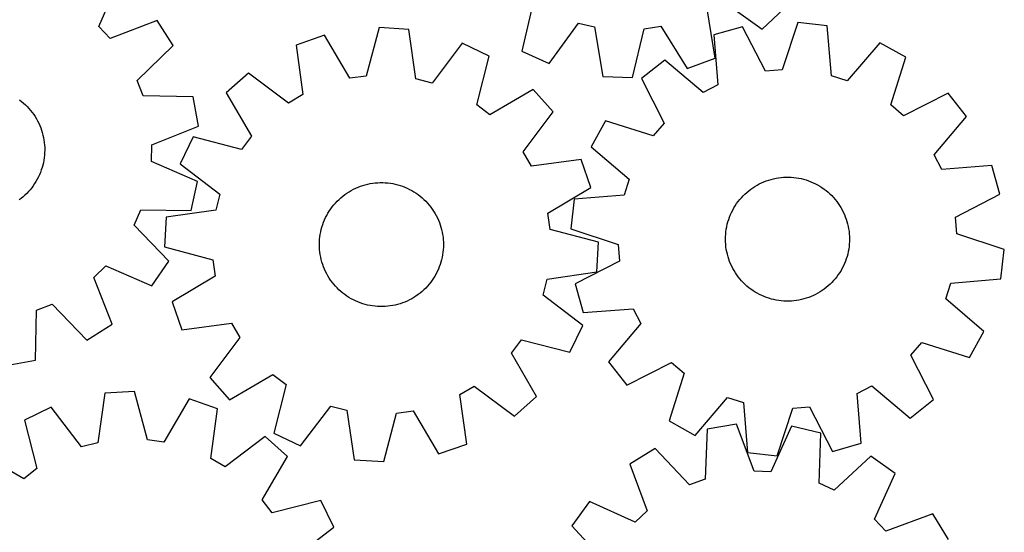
# Model space of a CAD drawing. Header units: millimetres. Extents: x 7 to 1243, y 7 to 1254.
# Tile 9 of 20: x 862 to 1243, y 289 to 487. Entities that reach past the tile are written whole.
import ezdxf

# ---------------------------------------------------------------- set-up
doc = ezdxf.new("R2010")
doc.units = ezdxf.units.MM
doc.layers.add('CUT', color=7, linetype='CONTINUOUS', true_color=0x000000)

msp = doc.modelspace()

# ---------------------------------------------------------------- linework, layer by layer
at = {"layer": 'CUT'}
for p, q in [((893.061303, 484.390842), (900.76272, 502.170904)), ((1061.196201, 493.705678), (1056.799617, 474.834735)), ((1133.991887, 494.658632), (1149.743865, 483.375121)), ((1131.548343, 472.142819), (1128.520581, 491.281133)), ((1149.743865, 483.375121), (1158.189533, 491.233629)), ((897.518351, 479.75647), (893.061303, 484.390842)), ((915.5852, 486.758711), (897.518351, 479.75647)), ((921.806136, 477.043495), (915.5852, 486.758711)), ((1001.523209, 483.983308), (996.586695, 465.246359)), ((1013.040203, 483.316743), (1001.523209, 483.983308)), ((1067.291949, 470.039276), (1078.68383, 485.713059)), ((1078.68383, 485.713059), (1084.94088, 484.232514)), ((1084.94088, 484.232514), (1088.100563, 465.115537)), ((1104.155985, 483.540523), (1110.503326, 484.567147)), ((1110.503326, 484.567147), (1120.738242, 468.114521)), ((1142.213363, 484.291411), (1131.116503, 481.137817)), ((1151.103945, 467.075141), (1142.213363, 484.291411)), ((1163.527259, 486.01172), (1157.512931, 467.592429)), ((1174.986249, 484.678677), (1163.527259, 486.01172)), ((1176.611694, 465.370638), (1174.986249, 484.678677)), ((980.344872, 481.0304), (969.449474, 477.238862)), ((990.218471, 464.358434), (980.344872, 481.0304)), ((1015.782134, 464.135392), (1013.040203, 483.316743)), ((1099.629356, 464.700352), (1104.155985, 483.540523)), ((1131.116503, 481.137817), (1132.608746, 461.819028)), ((907.886819, 463.564065), (921.806136, 477.043495)), ((969.449474, 477.238862), (972.05905, 458.039057)), ((1033.736464, 477.940276), (1022.0054, 462.518714)), ((1044.121696, 472.917088), (1033.736464, 477.940276)), ((1195.336055, 478.11156), (1182.730783, 463.395938)), ((1205.412648, 472.494823), (1195.336055, 478.11156)), ((1039.314525, 454.146538), (1044.121696, 472.917088)), ((1056.799617, 474.834735), (1067.291949, 470.039276)), ((1199.525497, 454.03449), (1205.412648, 472.494823)), ((1112.083365, 471.391984), (1103.038031, 464.231858)), ((1126.885573, 458.888502), (1112.083365, 471.391984)), ((1120.738242, 468.114521), (1131.548343, 472.142819)), ((951.013271, 466.406133), (942.398194, 458.73372)), ((966.515372, 454.781707), (951.013271, 466.406133)), ((996.586695, 465.246359), (990.218471, 464.358434)), ((1088.100563, 465.115537), (1099.629356, 464.700352)), ((1157.512931, 467.592429), (1151.103945, 467.075141)), ((1182.730783, 463.395938), (1176.611694, 465.370638)), ((910.231098, 457.576824), (907.886819, 463.564065)), ((1022.0054, 462.518714), (1015.782134, 464.135392)), ((1103.038031, 464.231858), (1111.809664, 446.954681)), ((1132.608746, 461.819028), (1126.885573, 458.888502)), ((929.602332, 457.132168), (910.231098, 457.576824)), ((942.398194, 458.73372), (952.156575, 441.994054)), ((972.05905, 458.039057), (966.515372, 454.781707)), ((1061.185063, 460.029763), (1044.445397, 450.271382)), ((1068.857475, 451.414686), (1061.185063, 460.029763)), ((1221.70029, 458.640064), (1204.423113, 449.868431)), ((1228.860416, 449.594731), (1221.70029, 458.640064)), ((862.426471, 455.982589), (863.200628, 455.38311)), ((863.200628, 455.38311), (863.949689, 454.752552)), ((863.949689, 454.752552), (864.672407, 454.091966)), ((864.672407, 454.091966), (865.367579, 453.402451)), ((931.631874, 445.775829), (929.602332, 457.132168)), ((1044.445397, 450.271382), (1039.314525, 454.146538)), ((1204.423113, 449.868431), (1199.525497, 454.03449)), ((865.367579, 453.402451), (866.034048, 452.685154)), ((866.034048, 452.685154), (866.670705, 451.941271)), ((866.670705, 451.941271), (867.276491, 451.172038)), ((867.276491, 451.172038), (867.850396, 450.378736)), ((867.850396, 450.378736), (868.391466, 449.562685)), ((1057.23305, 435.912585), (1068.857475, 451.414686)), ((868.391466, 449.562685), (868.8988, 448.725245)), ((868.8988, 448.725245), (869.371554, 447.867807)), ((869.371554, 447.867807), (869.808941, 446.9918)), ((869.808941, 446.9918), (870.210232, 446.098682)), ((870.210232, 446.098682), (870.574761, 445.189939)), ((1089.183273, 447.944216), (1083.566535, 437.867623)), ((1107.643605, 442.057065), (1089.183273, 447.944216)), ((1111.809664, 446.954681), (1107.643605, 442.057065)), ((1216.356934, 434.792523), (1228.860416, 449.594731)), ((870.574761, 445.189939), (870.90192, 444.267084)), ((870.90192, 444.267084), (871.191165, 443.331652)), ((871.191165, 443.331652), (871.442014, 442.385201)), ((871.442014, 442.385201), (871.65405, 441.429305)), ((913.613748, 438.649151), (931.631874, 445.775829)), ((871.65405, 441.429305), (871.82692, 440.465557)), ((871.82692, 440.465557), (871.960336, 439.495559)), ((871.960336, 439.495559), (872.054077, 438.520927)), ((872.054077, 438.520927), (872.107985, 437.543282)), ((913.488361, 432.220546), (913.613748, 438.649151)), ((929.510869, 441.670353), (924.487681, 431.285121)), ((948.281419, 436.863182), (929.510869, 441.670353)), ((952.156575, 441.994054), (948.281419, 436.863182)), ((872.030154, 434.608555), (871.924502, 433.635142)), ((872.096014, 435.585467), (872.030154, 434.608555)), ((872.121972, 436.564253), (872.096014, 435.585467)), ((872.107985, 437.543282), (872.121972, 436.564253)), ((1060.4904, 430.368907), (1057.23305, 435.912585)), ((1083.566535, 437.867623), (1098.282157, 425.262351)), ((1219.287459, 429.069349), (1216.356934, 434.792523)), ((871.370882, 430.752055), (871.108478, 429.808742)), ((871.594591, 431.705286), (871.370882, 430.752055)), ((871.779234, 432.666848), (871.594591, 431.705286)), ((871.924502, 433.635142), (871.779234, 432.666848)), ((931.214885, 424.396687), (913.488361, 432.220546)), ((924.487681, 431.285121), (939.909243, 419.554058)), ((1079.690205, 432.978483), (1060.4904, 430.368907)), ((1083.481743, 422.083085), (1079.690205, 432.978483)), ((870.093781, 427.053914), (869.681597, 426.16577)), ((870.469395, 427.958132), (870.093781, 427.053914)), ((870.807815, 428.876917), (870.469395, 427.958132)), ((871.108478, 429.808742), (870.807815, 428.876917)), ((1238.606249, 430.561592), (1219.287459, 429.069349)), ((1241.759843, 419.464732), (1238.606249, 430.561592)), ((868.23279, 423.612411), (867.681781, 422.803038)), ((868.750327, 424.443585), (868.23279, 423.612411)), ((869.233531, 425.295178), (868.750327, 424.443585)), ((869.681597, 426.16577), (869.233531, 425.295178)), ((928.744055, 413.128126), (931.214885, 424.396687)), ((995.234341, 422.881178), (996.174105, 423.156021)), ((996.174105, 423.156021), (997.124298, 423.392303)), ((997.124298, 423.392303), (998.083337, 423.589632)), ((998.083337, 423.589632), (999.049627, 423.747679)), ((999.049627, 423.747679), (1000.021559, 423.866181)), ((1000.021559, 423.866181), (1000.997516, 423.94494)), ((1000.997516, 423.94494), (1001.975874, 423.983826)), ((1001.975874, 423.983826), (1002.955003, 423.982773)), ((1002.955003, 423.982773), (1003.933274, 423.941785)), ((1003.933274, 423.941785), (1004.90906, 423.860928)), ((1004.90906, 423.860928), (1005.880735, 423.740337)), ((1005.880735, 423.740337), (1006.846683, 423.580214)), ((1006.846683, 423.580214), (1007.805296, 423.380824)), ((1007.805296, 423.380824), (1008.754979, 423.142499)), ((1008.754979, 423.142499), (1009.69415, 422.865637)), ((1098.282157, 425.262351), (1096.307457, 419.143263)), ((1146.96898, 422.528642), (1147.812528, 423.025757)), ((1147.812528, 423.025757), (1148.67565, 423.48805)), ((1148.67565, 423.48805), (1149.55691, 423.914753)), ((1149.55691, 423.914753), (1150.454842, 424.305156)), ((1150.454842, 424.305156), (1151.36795, 424.658608)), ((1151.36795, 424.658608), (1152.294715, 424.974522)), ((1152.294715, 424.974522), (1153.233595, 425.252371)), ((1153.233595, 425.252371), (1154.183026, 425.491694)), ((1154.183026, 425.491694), (1155.141429, 425.692092)), ((1155.141429, 425.692092), (1156.107208, 425.853231)), ((1156.107208, 425.853231), (1157.078756, 425.974843)), ((1157.078756, 425.974843), (1158.054456, 426.056726)), ((1158.054456, 426.056726), (1159.032684, 426.098743)), ((1159.032684, 426.098743), (1160.011811, 426.100825)), ((1160.011811, 426.100825), (1160.990209, 426.062967)), ((1160.990209, 426.062967), (1161.966248, 425.985234)), ((1161.966248, 425.985234), (1162.938305, 425.867754)), ((1162.938305, 425.867754), (1163.90476, 425.710724)), ((1163.90476, 425.710724), (1164.864007, 425.514403)), ((1164.864007, 425.514403), (1165.814447, 425.27912)), ((1165.814447, 425.27912), (1166.754499, 425.005265)), ((1166.754499, 425.005265), (1167.682599, 424.693295)), ((1167.682599, 424.693295), (1168.597202, 424.343728)), ((1168.597202, 424.343728), (1169.496786, 423.957147)), ((1169.496786, 423.957147), (1170.379852, 423.534196)), ((1170.379852, 423.534196), (1171.244933, 423.075577)), ((1171.244933, 423.075577), (1172.090587, 422.582054)), ((865.162173, 419.809911), (864.458621, 419.128949)), ((865.837364, 420.519004), (865.162173, 419.809911)), ((866.483071, 421.255047), (865.837364, 420.519004)), ((867.098217, 422.016814), (866.483071, 421.255047)), ((867.681781, 422.803038), (867.098217, 422.016814)), ((939.909243, 419.554058), (938.292565, 413.330791)), ((987.49607, 418.768334), (988.274516, 419.362233)), ((988.274516, 419.362233), (989.07654, 419.923886)), ((989.07654, 419.923886), (989.900805, 420.452358)), ((989.900805, 420.452358), (990.745939, 420.946769)), ((990.745939, 420.946769), (991.610537, 421.406297)), ((991.610537, 421.406297), (992.493158, 421.830178)), ((992.493158, 421.830178), (993.392335, 422.217704)), ((993.392335, 422.217704), (994.30657, 422.568232)), ((994.30657, 422.568232), (995.234341, 422.881178)), ((1009.69415, 422.865637), (1010.621247, 422.550698)), ((1010.621247, 422.550698), (1011.534726, 422.198206)), ((1011.534726, 422.198206), (1012.433067, 421.808747)), ((1012.433067, 421.808747), (1013.314776, 421.382971)), ((1013.314776, 421.382971), (1014.178383, 420.921585)), ((1014.178383, 420.921585), (1015.022453, 420.425358)), ((1015.022453, 420.425358), (1015.84558, 419.895116)), ((1015.84558, 419.895116), (1016.646394, 419.33174)), ((1016.646394, 419.33174), (1017.423563, 418.73617)), ((1066.809776, 412.209486), (1083.481743, 422.083085)), ((1096.307457, 419.143263), (1076.999419, 417.517818)), ((1142.394815, 418.86493), (1143.092731, 419.551667)), ((1143.092731, 419.551667), (1143.818078, 420.209365)), ((1143.818078, 420.209365), (1144.569648, 420.83693)), ((1144.569648, 420.83693), (1145.34619, 421.433318)), ((1145.34619, 421.433318), (1146.146411, 421.997535)), ((1146.146411, 421.997535), (1146.96898, 422.528642)), ((1172.090587, 422.582054), (1172.915407, 422.054449)), ((1172.915407, 422.054449), (1173.71802, 421.493639)), ((1173.71802, 421.493639), (1174.497091, 420.900559)), ((1174.497091, 420.900559), (1175.251322, 420.276196)), ((1175.251322, 420.276196), (1175.979459, 419.621588)), ((1175.979459, 419.621588), (1176.68029, 418.937825)), ((1224.543572, 410.57415), (1241.759843, 419.464732)), ((862.971164, 417.8559), (862.189734, 417.265932)), ((863.727879, 418.47725), (862.971164, 417.8559)), ((864.458621, 419.128949), (863.727879, 418.47725)), ((983.390038, 414.586673), (984.001338, 415.351531)), ((984.001338, 415.351531), (984.643327, 416.090819)), ((984.643327, 416.090819), (985.314935, 416.803305)), ((985.314935, 416.803305), (986.015047, 417.487805)), ((986.015047, 417.487805), (986.742495, 418.143178)), ((986.742495, 418.143178), (987.49607, 418.768334)), ((1017.423563, 418.73617), (1018.175792, 418.109395)), ((1018.175792, 418.109395), (1018.90183, 417.45246)), ((1018.90183, 417.45246), (1019.600468, 416.766457)), ((1019.600468, 416.766457), (1020.270544, 416.052529)), ((1020.270544, 416.052529), (1020.910942, 415.311863)), ((1076.999419, 417.517818), (1075.666375, 406.058827)), ((1139.355637, 415.037256), (1139.899958, 415.851142)), ((1139.899958, 415.851142), (1140.477022, 416.642148)), ((1140.477022, 416.642148), (1141.085871, 417.408959)), ((1141.085871, 417.408959), (1141.72549, 418.150298)), ((1141.72549, 418.150298), (1142.394815, 418.86493)), ((1176.68029, 418.937825), (1177.352647, 418.226045)), ((1177.352647, 418.226045), (1177.995413, 417.487433)), ((1177.995413, 417.487433), (1178.607516, 416.723218)), ((1178.607516, 416.723218), (1179.187939, 415.934672)), ((1179.187939, 415.934672), (1179.735716, 415.123108)), ((906.794253, 407.547899), (909.370216, 413.439173)), ((909.370216, 413.439173), (928.744055, 413.128126)), ((938.292565, 413.330791), (919.111214, 410.58886)), ((981.271274, 411.29759), (981.75018, 412.151606)), ((981.75018, 412.151606), (982.263522, 412.985378)), ((982.263522, 412.985378), (982.810445, 413.797518)), ((982.810445, 413.797518), (983.390038, 414.586673)), ((1020.910942, 415.311863), (1021.520596, 414.545693)), ((1021.520596, 414.545693), (1022.098492, 413.755293)), ((1022.098492, 413.755293), (1022.643668, 412.94198)), ((1022.643668, 412.94198), (1023.155216, 412.107107)), ((1023.155216, 412.107107), (1023.632286, 411.252063)), ((1067.697702, 405.841262), (1066.809776, 412.209486)), ((1137.154919, 410.673252), (1137.523069, 411.580534)), ((1137.523069, 411.580534), (1137.92792, 412.472045)), ((1137.92792, 412.472045), (1138.368797, 413.3463)), ((1138.368797, 413.3463), (1138.844967, 414.201845)), ((1138.844967, 414.201845), (1139.355637, 415.037256)), ((1179.735716, 415.123108), (1180.249933, 414.289877)), ((1180.249933, 414.289877), (1180.729737, 413.436364)), ((1180.729737, 413.436364), (1181.174328, 412.563991)), ((1181.174328, 412.563991), (1181.582966, 411.67421)), ((1181.582966, 411.67421), (1181.954971, 410.768502)), ((919.111214, 410.58886), (918.444649, 399.071866)), ((979.715061, 407.707962), (980.048846, 408.628441)), ((980.048846, 408.628441), (980.419899, 409.53454)), ((980.419899, 409.53454), (980.827601, 410.42475)), ((980.827601, 410.42475), (981.271274, 411.29759)), ((1023.632286, 411.252063), (1024.074082, 410.378271)), ((1024.074082, 410.378271), (1024.479869, 409.487187)), ((1024.479869, 409.487187), (1024.848973, 408.580293)), ((1024.848973, 408.580293), (1025.180779, 407.659098)), ((1136.060639, 406.916953), (1136.276486, 407.871995)), ((1136.276486, 407.871995), (1136.531108, 408.817438)), ((1136.531108, 408.817438), (1136.824082, 409.751709)), ((1136.824082, 409.751709), (1137.154919, 410.673252)), ((1181.954971, 410.768502), (1182.289723, 409.848374)), ((1182.289723, 409.848374), (1182.586667, 408.915357)), ((1182.586667, 408.915357), (1182.845307, 407.971006)), ((1182.845307, 407.971006), (1183.065213, 407.01689)), ((1225.060861, 404.165164), (1224.543572, 410.57415)), ((920.177364, 393.535949), (906.794253, 407.547899)), ((978.622369, 402.94417), (978.762755, 403.913183)), ((978.762755, 403.913183), (978.942549, 404.875664)), ((978.942549, 404.875664), (979.161452, 405.83001)), ((979.161452, 405.83001), (979.419099, 406.774634)), ((979.419099, 406.774634), (979.715061, 407.707962)), ((1025.180779, 407.659098), (1025.474735, 406.725136)), ((1025.474735, 406.725136), (1025.730351, 405.779961)), ((1025.730351, 405.779961), (1025.947202, 404.825146)), ((1025.947202, 404.825146), (1026.124926, 403.862281)), ((1086.43465, 400.904748), (1067.697702, 405.841262)), ((1075.666375, 406.058827), (1094.085666, 400.044499)), ((1135.591209, 403.032771), (1135.649016, 404.010193)), ((1135.649016, 404.010193), (1135.746643, 404.984444)), ((1135.746643, 404.984444), (1135.883927, 405.953902)), ((1135.883927, 405.953902), (1136.060639, 406.916953)), ((1183.065213, 407.01689), (1183.246019, 406.054599)), ((1183.246019, 406.054599), (1183.387424, 405.085734)), ((1183.387424, 405.085734), (1183.489192, 404.111907)), ((1183.489192, 404.111907), (1183.551155, 403.13474)), ((1243.480152, 398.150836), (1225.060861, 404.165164)), ((978.439664, 400.014101), (978.460689, 400.993005)), ((978.460689, 400.993005), (978.521624, 401.970237)), ((978.521624, 401.970237), (978.622369, 402.94417)), ((1026.124926, 403.862281), (1026.263229, 402.892968)), ((1026.263229, 402.892968), (1026.36188, 401.918821)), ((1026.36188, 401.918821), (1026.420715, 400.94146)), ((1026.420715, 400.94146), (1026.439636, 399.962513)), ((1085.768086, 389.387754), (1086.43465, 400.904748)), ((1135.573318, 402.053805), (1135.591209, 403.032771)), ((1135.595372, 401.074924), (1135.573318, 402.053805)), ((1135.657335, 400.097757), (1135.595372, 401.074924)), ((1135.759103, 399.12393), (1135.657335, 400.097757)), ((1183.49751, 400.19947), (1183.399884, 399.22522)), ((1183.555318, 401.176892), (1183.49751, 400.19947)), ((1183.551155, 403.13474), (1183.573209, 402.155858)), ((1183.573209, 402.155858), (1183.555318, 401.176892)), ((918.444649, 399.071866), (937.181598, 394.135353)), ((978.458584, 399.035154), (978.439664, 400.014101)), ((978.517419, 398.057793), (978.458584, 399.035154)), ((978.61607, 397.083646), (978.517419, 398.057793)), ((978.754373, 396.114333), (978.61607, 397.083646)), ((1026.256931, 397.032444), (1026.116545, 396.063431)), ((1026.357676, 398.006377), (1026.256931, 397.032444)), ((1026.418611, 398.983609), (1026.357676, 398.006377)), ((1026.439636, 399.962513), (1026.418611, 398.983609)), ((1094.085666, 400.044499), (1094.602954, 393.635513)), ((1135.900508, 398.155065), (1135.759103, 399.12393)), ((1136.081314, 397.192773), (1135.900508, 398.155065)), ((1136.30122, 396.238658), (1136.081314, 397.192773)), ((1182.870041, 396.337668), (1182.615419, 395.392225)), ((1183.085887, 397.292711), (1182.870041, 396.337668)), ((1183.2626, 398.255762), (1183.085887, 397.292711)), ((1183.399884, 399.22522), (1183.2626, 398.255762)), ((1242.147108, 386.691846), (1243.480152, 398.150836)), ((913.582323, 384.070701), (920.177364, 393.535949)), ((937.181598, 394.135353), (938.069523, 387.767129)), ((978.932098, 395.151468), (978.754373, 396.114333)), ((979.148949, 394.196654), (978.932098, 395.151468)), ((979.404565, 393.251479), (979.148949, 394.196654)), ((979.69852, 392.317517), (979.404565, 393.251479)), ((1025.460201, 393.201981), (1025.164239, 392.268652)), ((1025.717848, 394.146604), (1025.460201, 393.201981)), ((1025.936751, 395.10095), (1025.717848, 394.146604)), ((1026.116545, 396.063431), (1025.936751, 395.10095)), ((1094.602954, 393.635513), (1077.386684, 384.744932)), ((1136.55986, 395.294306), (1136.30122, 396.238658)), ((1136.856803, 394.361289), (1136.55986, 395.294306)), ((1137.191556, 393.441161), (1136.856803, 394.361289)), ((1137.563561, 392.535453), (1137.191556, 393.441161)), ((1137.972199, 391.645672), (1137.563561, 392.535453)), ((1181.623458, 392.629129), (1181.218607, 391.737619)), ((1181.991608, 393.536411), (1181.623458, 392.629129)), ((1182.322445, 394.457955), (1181.991608, 393.536411)), ((1182.615419, 395.392225), (1182.322445, 394.457955)), ((891.167889, 387.31507), (895.802262, 391.772119)), ((895.802262, 391.772119), (913.582323, 384.070701)), ((980.030326, 391.396322), (979.69852, 392.317517)), ((980.39943, 390.489427), (980.030326, 391.396322)), ((980.805218, 389.598343), (980.39943, 390.489427)), ((981.247014, 388.724551), (980.805218, 389.598343)), ((981.724083, 387.869508), (981.247014, 388.724551)), ((1023.608025, 388.679024), (1023.129119, 387.825008)), ((1024.051699, 389.551864), (1023.608025, 388.679024)), ((1024.459401, 390.442074), (1024.051699, 389.551864)), ((1024.830453, 391.348173), (1024.459401, 390.442074)), ((1025.164239, 392.268652), (1024.830453, 391.348173)), ((1066.586735, 386.645823), (1085.768086, 389.387754)), ((1138.41679, 390.773299), (1137.972199, 391.645672)), ((1138.896593, 389.919787), (1138.41679, 390.773299)), ((1139.410811, 389.086555), (1138.896593, 389.919787)), ((1139.958588, 388.274991), (1139.410811, 389.086555)), ((1179.79089, 389.172408), (1179.246569, 388.358522)), ((1180.30156, 390.007818), (1179.79089, 389.172408)), ((1180.77773, 390.863364), (1180.30156, 390.007818)), ((1181.218607, 391.737619), (1180.77773, 390.863364)), ((898.170131, 369.248221), (891.167889, 387.31507)), ((938.069523, 387.767129), (921.397557, 377.893529)), ((982.235632, 387.034634), (981.724083, 387.869508)), ((982.780807, 386.221321), (982.235632, 387.034634)), ((983.358703, 385.430921), (982.780807, 386.221321)), ((983.968358, 384.664751), (983.358703, 385.430921)), ((1021.489261, 385.389941), (1020.877962, 384.625083)), ((1022.068855, 386.179096), (1021.489261, 385.389941)), ((1022.615778, 386.991236), (1022.068855, 386.179096)), ((1023.129119, 387.825008), (1022.615778, 386.991236)), ((1064.970057, 380.422557), (1066.586735, 386.645823)), ((1140.539011, 387.486445), (1139.958588, 388.274991)), ((1141.151114, 386.72223), (1140.539011, 387.486445)), ((1141.79388, 385.983618), (1141.151114, 386.72223)), ((1142.466237, 385.271839), (1141.79388, 385.983618)), ((1143.167068, 384.588076), (1142.466237, 385.271839)), ((1176.751712, 385.344733), (1176.053796, 384.657997)), ((1177.421037, 386.059366), (1176.751712, 385.344733)), ((1178.060656, 386.800704), (1177.421037, 386.059366)), ((1178.669505, 387.567515), (1178.060656, 386.800704)), ((1179.246569, 388.358522), (1178.669505, 387.567515)), ((1220.86437, 378.947312), (1222.83907, 385.066401)), ((1222.83907, 385.066401), (1242.147108, 386.691846)), ((984.608756, 383.924086), (983.968358, 384.664751)), ((985.278831, 383.210157), (984.608756, 383.924086)), ((985.97747, 382.524155), (985.278831, 383.210157)), ((986.703508, 381.867219), (985.97747, 382.524155)), ((987.455737, 381.240445), (986.703508, 381.867219)), ((988.232905, 380.644874), (987.455737, 381.240445)), ((1017.38323, 381.20828), (1016.604783, 380.614381)), ((1018.136805, 381.833436), (1017.38323, 381.20828)), ((1018.864253, 382.48881), (1018.136805, 381.833436)), ((1019.564364, 383.173309), (1018.864253, 382.48881)), ((1020.235973, 383.885795), (1019.564364, 383.173309)), ((1020.877962, 384.625083), (1020.235973, 383.885795)), ((1077.386684, 384.744932), (1080.540278, 373.648071)), ((1143.895205, 383.933468), (1143.167068, 384.588076)), ((1144.649436, 383.309104), (1143.895205, 383.933468)), ((1145.428507, 382.716024), (1144.649436, 383.309104)), ((1146.23112, 382.155215), (1145.428507, 382.716024)), ((1147.05594, 381.62761), (1146.23112, 382.155215)), ((1147.901594, 381.134087), (1147.05594, 381.62761)), ((1148.766674, 380.675468), (1147.901594, 381.134087)), ((1171.333999, 381.183907), (1170.470877, 380.721613)), ((1172.177547, 381.681021), (1171.333999, 381.183907)), ((1173.000116, 382.212129), (1172.177547, 381.681021)), ((1173.800337, 382.776346), (1173.000116, 382.212129)), ((1174.576879, 383.372733), (1173.800337, 382.776346)), ((1175.328449, 384.000298), (1174.576879, 383.372733)), ((1176.053796, 384.657997), (1175.328449, 384.000298)), ((921.397557, 377.893529), (925.189095, 366.998131)), ((989.033719, 380.081499), (988.232905, 380.644874)), ((989.856846, 379.551256), (989.033719, 380.081499)), ((990.700916, 379.055029), (989.856846, 379.551256)), ((991.564524, 378.593643), (990.700916, 379.055029)), ((992.446232, 378.167867), (991.564524, 378.593643)), ((993.344574, 377.778409), (992.446232, 378.167867)), ((994.258053, 377.425916), (993.344574, 377.778409)), ((995.18515, 377.110977), (994.258053, 377.425916)), ((1010.57273, 377.408382), (1009.644959, 377.095436)), ((1011.486965, 377.75891), (1010.57273, 377.408382)), ((1012.386141, 378.146437), (1011.486965, 377.75891)), ((1013.268763, 378.570317), (1012.386141, 378.146437)), ((1014.133361, 379.029845), (1013.268763, 378.570317)), ((1014.978495, 379.524257), (1014.133361, 379.029845)), ((1015.80276, 380.052729), (1014.978495, 379.524257)), ((1016.604783, 380.614381), (1015.80276, 380.052729)), ((1080.391619, 368.691493), (1064.970057, 380.422557)), ((1149.649741, 380.252516), (1148.766674, 380.675468)), ((1150.549325, 379.865935), (1149.649741, 380.252516)), ((1151.463927, 379.516369), (1150.549325, 379.865935)), ((1152.392027, 379.204398), (1151.463927, 379.516369)), ((1153.33208, 378.930544), (1152.392027, 379.204398)), ((1154.28252, 378.69526), (1153.33208, 378.930544)), ((1155.241767, 378.49894), (1154.28252, 378.69526)), ((1156.208222, 378.341909), (1155.241767, 378.49894)), ((1157.180279, 378.224429), (1156.208222, 378.341909)), ((1158.156318, 378.146696), (1157.180279, 378.224429)), ((1159.134716, 378.108839), (1158.156318, 378.146696)), ((1160.113843, 378.110921), (1159.134716, 378.108839)), ((1161.092071, 378.152938), (1160.113843, 378.110921)), ((1162.067771, 378.234821), (1161.092071, 378.152938)), ((1163.039319, 378.356433), (1162.067771, 378.234821)), ((1164.005098, 378.517572), (1163.039319, 378.356433)), ((1164.963501, 378.717969), (1164.005098, 378.517572)), ((1165.912932, 378.957292), (1164.963501, 378.717969)), ((1166.851812, 379.235141), (1165.912932, 378.957292)), ((1167.778577, 379.551055), (1166.851812, 379.235141)), ((1168.691685, 379.904508), (1167.778577, 379.551055)), ((1169.589617, 380.29491), (1168.691685, 379.904508)), ((1170.470877, 380.721613), (1169.589617, 380.29491)), ((1235.579992, 366.34204), (1220.86437, 378.947312)), ((868.543588, 355.23109), (868.988244, 374.602323)), ((868.988244, 374.602323), (874.975484, 376.946602)), ((874.975484, 376.946602), (888.454914, 363.027285)), ((996.124321, 376.834115), (995.18515, 377.110977)), ((997.074003, 376.59579), (996.124321, 376.834115)), ((998.032616, 376.396401), (997.074003, 376.59579)), ((998.998564, 376.236277), (998.032616, 376.396401)), ((999.97024, 376.115687), (998.998564, 376.236277)), ((1000.946025, 376.03483), (999.97024, 376.115687)), ((1001.924297, 375.993841), (1000.946025, 376.03483)), ((1002.903426, 375.992789), (1001.924297, 375.993841)), ((1003.881783, 376.031674), (1002.903426, 375.992789)), ((1004.85774, 376.110434), (1003.881783, 376.031674)), ((1005.829673, 376.228935), (1004.85774, 376.110434)), ((1006.795963, 376.386982), (1005.829673, 376.228935)), ((1007.755002, 376.584311), (1006.795963, 376.386982)), ((1008.705194, 376.820594), (1007.755002, 376.584311)), ((1009.644959, 377.095436), (1008.705194, 376.820594)), ((1080.540278, 373.648071), (1099.859068, 375.140314)), ((1099.859068, 375.140314), (1102.789593, 369.417141)), ((925.189095, 366.998131), (944.3889, 369.607707)), ((944.3889, 369.607707), (947.64625, 364.064029)), ((888.454914, 363.027285), (898.170131, 369.248221)), ((1075.36843, 358.306261), (1080.391619, 368.691493)), ((1102.789593, 369.417141), (1090.286111, 354.614933)), ((1229.963254, 356.265447), (1235.579992, 366.34204)), ((947.64625, 364.064029), (936.021824, 348.561928)), ((1052.722725, 357.98256), (1056.597881, 363.113432)), ((1056.597881, 363.113432), (1075.36843, 358.306261)), ((1207.336863, 357.254983), (1211.502922, 362.152598)), ((1211.502922, 362.152598), (1229.963254, 356.265447)), ((857.187249, 353.201547), (868.543588, 355.23109)), ((1062.481106, 341.242894), (1052.722725, 357.98256)), ((1090.286111, 354.614933), (1097.446237, 345.569599)), ((1216.108496, 339.977805), (1207.336863, 357.254983)), ((1097.446237, 345.569599), (1114.723414, 354.341232)), ((1114.723414, 354.341232), (1119.62103, 350.175173)), ((936.021824, 348.561928), (943.694237, 339.946851)), ((943.694237, 339.946851), (960.433903, 349.705232)), ((960.433903, 349.705232), (965.564775, 345.830076)), ((1119.62103, 350.175173), (1113.733879, 331.714841)), ((906.877221, 343.154955), (895.36113, 342.472965)), ((911.838827, 324.424635), (906.877221, 343.154955)), ((965.564775, 345.830076), (960.757604, 327.059527)), ((1032.82025, 341.937557), (1038.363927, 345.194907)), ((1038.363927, 345.194907), (1053.866029, 333.570482)), ((1186.537781, 342.390636), (1192.260954, 345.321161)), ((1192.260954, 345.321161), (1207.063162, 332.817679)), ((895.36113, 342.472965), (892.644894, 323.287958)), ((928.059494, 340.230417), (918.208235, 323.545241)), ((938.959961, 336.453477), (928.059494, 340.230417)), ((1035.429826, 322.737752), (1032.82025, 341.937557)), ((1053.866029, 333.570482), (1062.481106, 341.242894)), ((1123.810472, 326.098103), (1136.415744, 340.813726)), ((1136.415744, 340.813726), (1142.534833, 338.839025)), ((1188.030024, 323.071846), (1186.537781, 342.390636)), ((1207.063162, 332.817679), (1216.108496, 339.977805)), ((874.672089, 337.06878), (864.293594, 332.031686)), ((886.423798, 321.662946), (874.672089, 337.06878)), ((936.376104, 317.250193), (938.959961, 336.453477)), ((971.142836, 322.036338), (982.873899, 337.4579)), ((982.873899, 337.4579), (989.097165, 335.841222)), ((989.097165, 335.841222), (991.839096, 316.659871)), ((1008.292604, 334.730255), (1014.660828, 335.618181)), ((1014.660828, 335.618181), (1024.534427, 318.946214)), ((1142.534833, 338.839025), (1144.160277, 319.530987)), ((1155.619268, 318.197943), (1161.633596, 336.617234)), ((1161.633596, 336.617234), (1168.042582, 337.134523)), ((1168.042582, 337.134523), (1176.933164, 319.918252)), ((864.293594, 332.031686), (869.125904, 313.267593)), ((1003.356091, 315.993306), (1008.292604, 334.730255)), ((1113.733879, 331.714841), (1123.810472, 326.098103)), ((1128.43194, 328.581981), (1127.669659, 309.220644)), ((1139.820035, 330.425008), (1128.43194, 328.581981)), ((1146.650261, 312.292429), (1139.820035, 330.425008)), ((1161.189464, 329.657461), (1153.075945, 312.061631)), ((1172.415988, 327.002161), (1161.189464, 329.657461)), ((918.208235, 323.545241), (911.838827, 324.424635)), ((957.410657, 325.645451), (941.92414, 314.000272)), ((966.036004, 317.984585), (957.410657, 325.645451)), ((960.757604, 327.059527), (971.142836, 322.036338)), ((1171.787256, 307.636028), (1172.415988, 327.002161)), ((892.644894, 323.287958), (886.423798, 321.662946)), ((1024.534427, 318.946214), (1035.429826, 322.737752)), ((1108.395435, 321.113376), (1098.579502, 315.052605)), ((1121.644778, 306.974871), (1108.395435, 321.113376)), ((1176.933164, 319.918252), (1188.030024, 323.071846)), ((864.000227, 309.385567), (847.247505, 319.121518)), ((941.92414, 314.000272), (936.376104, 317.250193)), ((956.300053, 301.231863), (966.036004, 317.984585)), ((991.839096, 316.659871), (1003.356091, 315.993306)), ((1144.160277, 319.530987), (1155.619268, 318.197943)), ((1191.865038, 318.115313), (1177.635492, 304.963795)), ((1201.220855, 311.365931), (1191.865038, 318.115313)), ((869.125904, 313.267593), (864.000227, 309.385567)), ((1098.579502, 315.052605), (1105.284509, 296.87335)), ((1127.669659, 309.220644), (1121.644778, 306.974871)), ((1153.075945, 312.061631), (1146.650261, 312.292429)), ((1193.228884, 293.714563), (1201.220855, 311.365931)), ((1177.635492, 304.963795), (1171.787256, 307.636028)), ((960.182078, 296.106186), (956.300053, 301.231863)), ((978.946172, 300.938496), (960.182078, 296.106186)), ((983.983266, 290.560001), (978.946172, 300.938496)), ((1082.926297, 300.484875), (1076.176915, 291.129058)), ((1100.577665, 292.492903), (1082.926297, 300.484875)), ((1105.284509, 296.87335), (1100.577665, 292.492903)), ((1197.60933, 289.007719), (1193.228884, 293.714563)), ((1215.788585, 295.712725), (1197.60933, 289.007719)), ((1221.849356, 285.896793), (1215.788585, 295.712725)), ((968.577431, 278.808292), (983.983266, 290.560001)), ((1076.176915, 291.129058), (1089.328432, 276.899511))]:
    msp.add_line(p, q, dxfattribs=at)

doc.saveas('drawing.dxf')
